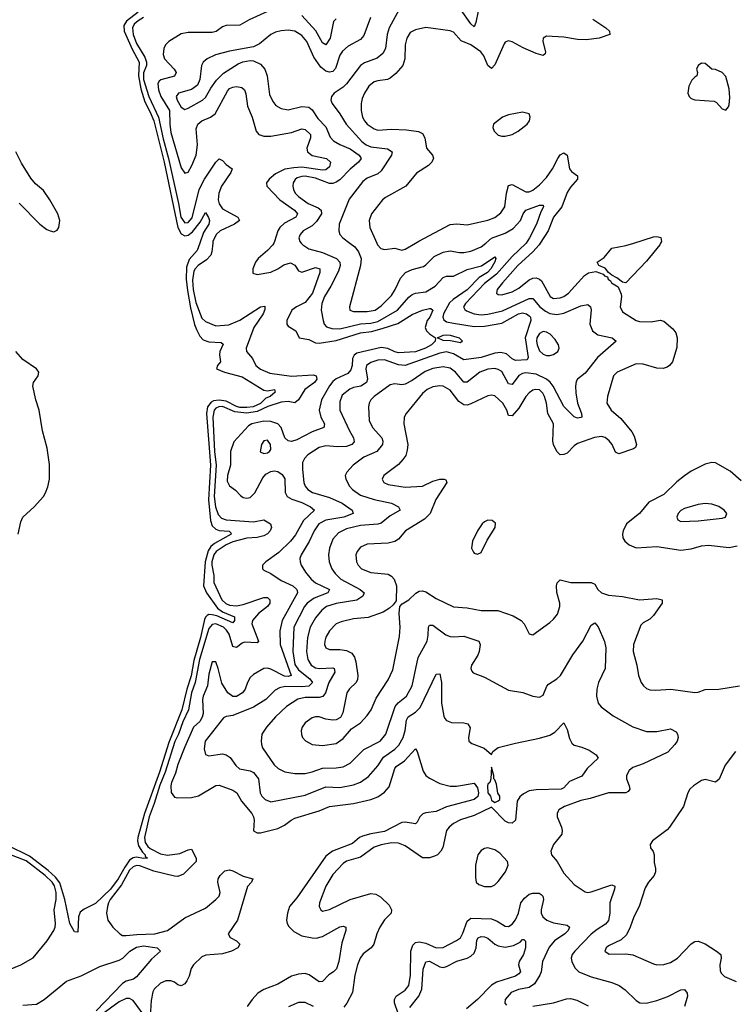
# Model space of a CAD drawing. Header units: inches. Extents: x 2143765 to 2212928, y 878963 to 1017374.
# Tile 24 of 256: x 2152852 to 2157000, y 895582 to 901296. Entities that reach past the tile are written whole.
import ezdxf

# ---------------------------------------------------------------- set-up
doc = ezdxf.new("R2010")
doc.units = ezdxf.units.IN
doc.header["$MEASUREMENT"] = 0
doc.layers.add('C1859', color=7, linetype='Continuous')
doc.layers.add('C1950', color=7, linetype='Continuous')

msp = doc.modelspace()

# ---------------------------------------------------------------- linework, layer by layer
at = {"layer": 'C1859', "color": 5}
for points, elevation in [([(2153897.9, 900000), (2153882.9, 899957.1), (2153835.6, 899904.4), (2153820.3, 899859.7), (2153819.1, 899790), (2153825.5, 899725.5), (2153843.5, 899623.5), (2153866.7, 899526.7), (2153877.7, 899497.7), (2153898.8, 899458.8), (2153917.5, 899437.5), (2153950, 899425.9), (2154022.3, 899422.3), (2154033.4, 899413.4), (2154014.2, 899370), (2154011.2, 899351.2), (2154017.4, 899310), (2154001.3, 899290), (2153994, 899270), (2154041.3, 899250), (2154144.1, 899224.2), (2154270, 899146.3), (2154290, 899142.8), (2154332, 899150), (2154334.4, 899134.4), (2154305.5, 899110), (2154280.9, 899099.1), (2154250, 899069.7), (2154207.8, 899050), (2154170, 899044.9), (2154130, 899046.2), (2154110, 899050.5), (2154050, 899083.2), (2154010, 899088.2), (2153976.6, 899083.4), (2153963, 899077), (2153942.5, 899050), (2153937, 899010), (2153959.1, 898710), (2153948.7, 898510), (2153959.5, 898390), (2153970, 898359.5), (2153990, 898338.7), (2154010, 898332.5), (2154067.2, 898327.2), (2154078.2, 898318.2), (2154080.2, 898310), (2153982.8, 898257.2), (2153961.1, 898238.9), (2153945.4, 898214.6), (2153928.9, 898150), (2153920.1, 898010), (2153935.7, 897970), (2154001.3, 897881.3), (2154030, 897858.8), (2154098.4, 897830), (2154098.6, 897810), (2154090, 897795.1), (2153996.3, 897836.3), (2153970, 897843.1), (2153950, 897843.3), (2153941.3, 897838.7), (2153930.7, 897829.3), (2153924.9, 897815.1), (2153901.7, 897710), (2153862.6, 897577.4), (2153848.4, 897488.4), (2153822.1, 897410), (2153792.7, 897290), (2153717.9, 897102.1), (2153664.4, 896930), (2153576.9, 896690), (2153537.2, 896550), (2153535.8, 896530), (2153542.4, 896502.4), (2153564.9, 896464.9), (2153579.8, 896450), (2153580.7, 896440.7), (2153594.3, 896430), (2153571.2, 896428.8), (2153530, 896435.4), (2153510, 896432.4), (2153490, 896419), (2153461.7, 896378.3), (2153424.7, 896310), (2153379.3, 896250), (2153292.9, 896167.1), (2153226.1, 896133.9), (2153203.8, 896116.2), (2153192.9, 896090), (2153190, 896001.2), (2153170, 896003.1), (2153143.6, 896050), (2153115.3, 896190), (2153086, 896286), (2153060.3, 896320.3), (2153017.6, 896357.6), (2152910, 896442), (2152783.3, 896503.3)], 260), ([(2153972.7, 900000), (2153967.4, 899950), (2153960.8, 899930), (2153936.5, 899903.5), (2153888, 899870), (2153870, 899851), (2153863.9, 899836.1), (2153855.7, 899784.3), (2153858.7, 899730), (2153875.1, 899655.1), (2153910, 899564), (2153930, 899544.7), (2153990, 899520.1), (2154065.7, 899525.7), (2154130, 899553.3), (2154250, 899629.5), (2154274.6, 899634.6), (2154274.8, 899614.8), (2154265, 899590), (2154211.7, 899510), (2154167.3, 899390), (2154168.5, 899370), (2154204.4, 899330), (2154222.5, 899290), (2154250, 899267.8), (2154304.2, 899244.2), (2154430, 899226.8), (2154555.1, 899235.1), (2154573.5, 899230), (2154576.5, 899210), (2154563.9, 899190), (2154507.7, 899150), (2154470, 899090.7), (2154450, 899072.6), (2154410, 899079.7), (2154370, 899076.9), (2154291.8, 899051.8), (2154230, 899023.1), (2154170, 899013.5), (2154101.4, 899021.4), (2154030, 899051.2), (2154007.2, 899050), (2153990, 899041.2), (2153981, 899030), (2153973.8, 898990), (2153983, 898790), (2153991.7, 898710), (2153981.1, 898530), (2153988.9, 898468.9), (2154004.9, 898424.9), (2154023.1, 898403.1), (2154050, 898393.2), (2154210, 898381.9), (2154270, 898392.7), (2154308.3, 898370), (2154313.6, 898350), (2154305.6, 898330), (2154290, 898311.7), (2154270, 898300.1), (2154230, 898291.3), (2154170, 898286.7), (2154090, 898265.6), (2154050, 898249.5), (2153992.4, 898210), (2153979.7, 898190), (2153968.4, 898150), (2153967.6, 898130), (2153979, 898070), (2153979, 898030), (2154024.6, 897930), (2154048, 897908), (2154070, 897898), (2154110, 897894.5), (2154150, 897902.1), (2154270, 897943.6), (2154290, 897942.2), (2154303.9, 897930), (2154303.2, 897910), (2154290.2, 897889.8), (2154239.1, 897850), (2154204.3, 897810), (2154200.4, 897790), (2154238.1, 897690), (2154230, 897679), (2154157.1, 897682.9), (2154142.6, 897677.4), (2154110, 897653.3), (2154096, 897656), (2154090, 897658.9), (2154068.1, 897730), (2154053.3, 897753.3), (2154035.7, 897770), (2153990, 897789.4), (2153970, 897786.8), (2153950, 897762.6), (2153896.2, 897583.8), (2153871.7, 897450), (2153849.3, 897390), (2153832.8, 897290), (2153798.9, 897221.1), (2153773.4, 897150), (2153752.7, 897107.3), (2153697.5, 896930), (2153666.4, 896853.6), (2153633.2, 896746.8), (2153603.3, 896670), (2153576.6, 896550), (2153580.6, 896520.6), (2153596.8, 896496.8), (2153610, 896485.8), (2153670, 896455.7), (2153710, 896448.2), (2153782.7, 896457.3), (2153830, 896478.3), (2153850, 896482.4), (2153876.6, 896430), (2153876.8, 896410), (2153802.3, 896337.7), (2153770, 896324.3), (2153750, 896325.3), (2153630, 896355.2), (2153550, 896386), (2153530, 896387.2), (2153510, 896379.7), (2153490, 896360.3), (2153444.2, 896275.8), (2153378.4, 896190), (2153367.2, 896170), (2153362.5, 896150), (2153356.5, 896110), (2153363.7, 896070), (2153392.2, 896030), (2153432.7, 895990), (2153450, 895981.8), (2153470, 895980.2), (2153532.3, 895987.7), (2153637, 895990), (2153710, 896010.1), (2153810, 896083.4), (2153930, 896138.9), (2153990, 896190.1), (2154009.9, 896210), (2154015.8, 896230), (2154002.9, 896290), (2154005.2, 896310), (2154015, 896330), (2154042.9, 896357.1), (2154070, 896362.6), (2154090, 896357.4), (2154150, 896325), (2154204.9, 896310), (2154197.4, 896290), (2154174.1, 896265.9), (2154116.6, 896070), (2154062.6, 895990), (2154073.1, 895970), (2154111.5, 895950), (2154130.2, 895930), (2154119.2, 895910), (2154082.3, 895890), (2154030, 895875.3), (2153933.6, 895866.4), (2153910, 895857.6), (2153860.9, 895810), (2153847.8, 895790), (2153835.3, 895744.7), (2153822.1, 895717.9), (2153810, 895701.3), (2153790, 895689.6), (2153770, 895695.4), (2153751.5, 895710), (2153730, 895718.9), (2153701.5, 895718.5), (2153670, 895705.4), (2153633.1, 895670), (2153625.1, 895654.9), (2153615.7, 895604.3), (2153610, 895512)], 280), ([(2154326.7, 900000), (2154321.1, 899990), (2154290, 899956), (2154236.5, 899910), (2154221.7, 899890), (2154204.9, 899850), (2154205.5, 899825.5), (2154230, 899818), (2154310, 899831.7), (2154349.8, 899850), (2154385.8, 899874.2), (2154424.8, 899884.8), (2154450, 899871.8), (2154470, 899838.8), (2154490, 899831), (2154570, 899858.8), (2154593.7, 899850), (2154594.7, 899830), (2154551.1, 899708.9), (2154510, 899655.7), (2154458, 899630), (2154432.7, 899610), (2154403.3, 899550), (2154402.4, 899530), (2154410, 899517.6), (2154454.4, 899490), (2154474.9, 899450), (2154530, 899439.4), (2154570, 899421.8), (2154590, 899419.4), (2154690, 899435.1), (2154830, 899478.1), (2154893.3, 899486.7), (2154956.8, 899503.2), (2155046.4, 899533.6), (2155130, 899585.7), (2155190, 899610.1), (2155230, 899620.9), (2155239.3, 899619.3), (2155250.1, 899610), (2155232.1, 899570), (2155217.7, 899550), (2155206.5, 899510), (2155213.2, 899490), (2155230, 899472.3), (2155266, 899450), (2155262.8, 899430), (2155241.7, 899410), (2155208.4, 899390), (2155150, 899368.6), (2155050, 899363.5), (2155030, 899368.1), (2154988.7, 899388.7), (2154950, 899394.5), (2154810, 899361), (2154793.7, 899350), (2154783.2, 899330), (2154781.9, 899290), (2154775.1, 899264.9), (2154756.3, 899243.7), (2154690, 899211.2), (2154670, 899195.8), (2154650, 899172.1), (2154604.1, 899090), (2154590.6, 899030), (2154600.1, 898990), (2154621.6, 898950), (2154617.3, 898930), (2154550, 898905.2), (2154461.1, 898858.9), (2154430, 898848.1), (2154410, 898851.9), (2154391.9, 898870), (2154369.6, 898929.6), (2154350, 898949.9), (2154310, 898964.2), (2154270, 898966.8), (2154200.2, 898950), (2154180.7, 898939.3), (2154094.3, 898845.7), (2154076.2, 898790), (2154076.8, 898710), (2154059.3, 898650), (2154057.1, 898617.1), (2154070, 898590.2), (2154105, 898565), (2154134.6, 898534.6), (2154150, 898524), (2154170, 898519.3), (2154190, 898523.9), (2154216.3, 898550), (2154263.2, 898636.8), (2154281.7, 898658.3), (2154310, 898674.3), (2154330, 898677.2), (2154350, 898673.8), (2154376.4, 898656.4), (2154391.1, 898631.1), (2154392.3, 898552.3), (2154404.3, 898530), (2154432.7, 898512.7), (2154490, 898493.6), (2154540.7, 898470), (2154562.6, 898450), (2154500.3, 898390), (2154452.6, 898307.4), (2154424.2, 898270), (2154356.3, 898203.7), (2154280.3, 898150), (2154262, 898130), (2154261.3, 898110), (2154270, 898102), (2154310, 898082.3), (2154370, 898041), (2154437.2, 898010), (2154461.6, 897990), (2154463.4, 897983.4), (2154465.5, 897970), (2154375.3, 897810), (2154361.4, 897750), (2154363.3, 897670), (2154428.4, 897490), (2154410, 897484), (2154390, 897486.2), (2154310, 897527.3), (2154290, 897532.9), (2154270, 897530.5), (2154210, 897496), (2154190, 897477.8), (2154174.4, 897450), (2154160.1, 897410), (2154145.7, 897390), (2154110, 897367.7), (2154090, 897367.5), (2154061.1, 897390), (2154024.9, 897444.9), (2154004.9, 897530), (2153990, 897569.8), (2153970, 897569.8), (2153950, 897498), (2153942.2, 897430), (2153917.3, 897370), (2153914, 897350), (2153916.9, 897270), (2153912, 897248), (2153897.3, 897222.7), (2153861.1, 897190), (2153810, 897076.8), (2153770, 896974.1), (2153757.3, 896922.7), (2153733.3, 896870), (2153729.1, 896849.1), (2153731.4, 896811.4), (2153750, 896784), (2153770, 896780.5), (2153850, 896781.6), (2153890, 896790.9), (2153990, 896852.7), (2154010, 896854.3), (2154090, 896824.6), (2154111.8, 896810), (2154140.3, 896760.3), (2154199.3, 896690), (2154210, 896670.3), (2154213.2, 896650), (2154208.5, 896588.5), (2154230, 896576.5), (2154250, 896576.9), (2154350, 896601.5), (2154390, 896620.9), (2154428.6, 896651.4), (2154450, 896662.4), (2154590, 896704.1), (2154649.6, 896730.4), (2154790, 896747.5), (2154889.6, 896770), (2154930, 896786.5), (2154970, 896813.5), (2154996.9, 896843.1), (2155029.4, 896950), (2155037.7, 896962.3), (2155085.5, 896994.5), (2155150, 897064.9), (2155159.5, 897050), (2155194.3, 896934.3), (2155210, 896910.3), (2155230, 896894.7), (2155290, 896864.2), (2155350, 896848.4), (2155388.4, 896848.4), (2155490, 896864.4), (2155510, 896838.7), (2155515.4, 896810), (2155512.1, 896787.9), (2155490.2, 896770), (2155330, 896727.1), (2155270, 896700.2), (2155210, 896693.3), (2155192.7, 896687.3), (2155175, 896670), (2155160.1, 896639.9), (2155150.1, 896629.9), (2155090, 896639.2), (2155070, 896636.9), (2154970, 896585.3), (2154890, 896572.1), (2154841.8, 896558.2), (2154825, 896550), (2154784.1, 896515.9), (2154668.7, 896471.3), (2154630, 896441.5), (2154460.4, 896199.6), (2154419.1, 896150), (2154406.4, 896110), (2154401.6, 896070), (2154404.2, 896050), (2154413.5, 896033.5), (2154443.9, 896003.9), (2154490, 895980.1), (2154550, 895966.9), (2154573.6, 895966.4), (2154610, 895976.2), (2154710, 896031.8), (2154730, 896036.1), (2154744.9, 896030), (2154746, 896010), (2154721.8, 895938.2), (2154703.9, 895830), (2154691.4, 895788.6), (2154674.4, 895770), (2154646.4, 895753.6), (2154610, 895713.7), (2154590, 895711.8), (2154532.1, 895752.1), (2154510, 895760.6), (2154470, 895757.7), (2154430, 895745), (2154350, 895698), (2154270, 895668.7), (2154233.9, 895646.1), (2154200.8, 895610), (2154173.4, 895570)], 320), ([(2154486.9, 900000), (2154496.5, 899990), (2154530, 899966.2), (2154610, 899946.1), (2154690.2, 899910), (2154711.2, 899890), (2154713.1, 899870), (2154702.5, 899837.5), (2154658.8, 899750), (2154622, 899690), (2154605, 899650), (2154602.9, 899610), (2154613.2, 899550), (2154620.2, 899530), (2154633.9, 899513.9), (2154663.6, 899503.6), (2154710, 899501.3), (2154830, 899530.7), (2154890, 899535.2), (2154930, 899545.2), (2155044.5, 899610), (2155110, 899685.2), (2155130, 899701.7), (2155150, 899709.5), (2155210, 899716.2), (2155263.4, 899750), (2155310, 899799.3), (2155330, 899807), (2155370, 899807), (2155450, 899845.7), (2155533.1, 899866.9), (2155610, 899920.3), (2155615.4, 899910), (2155610.1, 899890.1), (2155586.8, 899850), (2155566.5, 899830), (2155519.7, 899800.3), (2155450, 899728.1), (2155367.9, 899672.1), (2155347.3, 899652.7), (2155311.4, 899590), (2155307.7, 899570), (2155314.2, 899554.2), (2155330, 899543.6), (2155370, 899534.4), (2155490, 899516), (2155550, 899516.8), (2155650, 899534.5), (2155747.2, 899590), (2155770, 899595.4), (2155794.7, 899590), (2155810, 899578.5), (2155817.6, 899570), (2155819.8, 899550), (2155787, 899450), (2155804.4, 899335.6), (2155797.8, 899322.2), (2155730, 899319), (2155710, 899327.5), (2155677.9, 899357.9), (2155645.7, 899365.7), (2155610, 899360.9), (2155530, 899335.3), (2155430, 899322.5), (2155370, 899356.3), (2155330, 899368.1), (2155290, 899360.8), (2155090, 899289.9), (2155050, 899292.7), (2154970, 899321.5), (2154930, 899319.9), (2154890, 899306), (2154866, 899290), (2154861.4, 899270), (2154871.2, 899210), (2154864.5, 899190), (2154832.8, 899170), (2154790, 899161.2), (2154768.4, 899151.6), (2154723.4, 899116.7), (2154710, 899079), (2154710.9, 899030), (2154765.9, 898910), (2154789.4, 898870), (2154793, 898847), (2154779.6, 898830), (2154750, 898819.4), (2154697.2, 898817.2), (2154630, 898824), (2154590, 898814.2), (2154524.4, 898770), (2154504.4, 898750), (2154493.8, 898726.2), (2154493.3, 898686.7), (2154501.4, 898610), (2154508.4, 898590), (2154523.9, 898570), (2154551.8, 898551.8), (2154650, 898523.6), (2154724.5, 898490), (2154781.5, 898450), (2154787.6, 898430), (2154733.4, 898410), (2154630, 898391), (2154588.7, 898370), (2154560.7, 898330), (2154531.6, 898268.4), (2154485.4, 898190), (2154478.9, 898170), (2154479.3, 898150), (2154486.4, 898130), (2154511.7, 898090), (2154544.6, 898050), (2154570, 898028.6), (2154650.2, 897990), (2154640.3, 897970), (2154561.6, 897938.4), (2154520.4, 897910), (2154504.4, 897890), (2154442.7, 897770), (2154437.8, 897630), (2154450, 897553.2), (2154470, 897522.6), (2154537, 897470), (2154551.9, 897450), (2154530, 897428.6), (2154490, 897424.6), (2154393.6, 897426.4), (2154360.9, 897419.1), (2154336, 897404.1), (2154281.6, 897350), (2154210, 897306.7), (2154090, 897258.9), (2154050, 897252.9), (2154034.9, 897245.1), (2153929.3, 897110), (2153923.9, 897063.9), (2153930, 897031), (2153950, 897023.7), (2154030, 897034.7), (2154050, 897030.2), (2154073.8, 897013.8), (2154107.4, 896967.4), (2154128.5, 896948.5), (2154190, 896936.6), (2154210, 896927.2), (2154238, 896890), (2154248.2, 896810), (2154258.2, 896790), (2154277.8, 896770), (2154310, 896757.4), (2154510, 896796.2), (2154630, 896843.3), (2154710, 896840.4), (2154790, 896855.5), (2154830, 896871.7), (2154876.9, 896903.1), (2154930, 896966.2), (2154963.9, 897016.1), (2155030, 897062.4), (2155053.7, 897086.3), (2155077.6, 897130), (2155088.7, 897170), (2155097, 897230), (2155106.2, 897250), (2155150, 897277.5), (2155176.3, 897303.7), (2155270, 897497.1), (2155290, 897500.7), (2155300.7, 897450), (2155299.5, 897330), (2155313.9, 897253.9), (2155320.6, 897240.6), (2155330, 897228.8), (2155358, 897218), (2155430, 897214.9), (2155452.7, 897210), (2155466, 897186), (2155456.9, 897130), (2155459.5, 897110), (2155475.6, 897095.6), (2155547.8, 897067.8), (2155590, 897031.3), (2155598, 897050), (2155628.4, 897071.6), (2155730, 897098), (2155870, 897125.5), (2155930, 897143.5), (2155958.6, 897161.4), (2156010, 897214.8), (2156030, 897177.3), (2156043.8, 897123.8), (2156057.3, 897097.3), (2156070, 897086.5), (2156114.6, 897074.6), (2156156.9, 897056.9), (2156197.6, 897030), (2156210.4, 897010), (2156146.7, 896950), (2156114.4, 896905.6), (2156044.2, 896875.8), (2156010, 896838.7), (2155994.4, 896830), (2155850, 896827.5), (2155810, 896819.9), (2155776.9, 896803.1), (2155755, 896785), (2155739, 896761), (2155730.2, 896650), (2155710, 896632.4), (2155690, 896634.6), (2155670, 896645.7), (2155590, 896725.4), (2155490, 896676.8), (2155410, 896652.9), (2155369.2, 896630.8), (2155344.4, 896610), (2155329.1, 896590), (2155307.7, 896492.3), (2155296.9, 896470), (2155276.5, 896450), (2155259.2, 896440.8), (2155230, 896431.7), (2155190, 896432.8), (2155090, 896501.2), (2155050, 896517.3), (2155010, 896519.9), (2154950, 896508.3), (2154910, 896494.6), (2154830, 896436.3), (2154750, 896411.8), (2154730, 896399.4), (2154670, 896336.1), (2154630, 896266.6), (2154591.7, 896170), (2154590.4, 896150), (2154600.5, 896130), (2154610, 896123.1), (2154650, 896131.7), (2154770, 896190.2), (2154890, 896224.2), (2154920.2, 896220.2), (2154946, 896206), (2154997.4, 896157.4), (2155010.4, 896130), (2155008.5, 896110), (2154970, 896072.6), (2154943.2, 896030), (2154924.7, 895990), (2154906.9, 895930), (2154891.6, 895910), (2154845.6, 895874.4), (2154827.9, 895850), (2154812.7, 895810), (2154798.2, 895750), (2154784.8, 895650), (2154751.2, 895588.8), (2154734, 895566)], 340), ([(2155792.1, 900000), (2155790, 899996.7), (2155710, 899922.6), (2155620.3, 899819.7), (2155550, 899765.6), (2155439.5, 899650), (2155428.8, 899630), (2155435.1, 899615.1), (2155446.1, 899606.1), (2155490, 899588.8), (2155530, 899584.3), (2155570, 899587.9), (2155653.8, 899606.2), (2155810, 899677.4), (2155830, 899677.6), (2155871.6, 899630), (2155904, 899604), (2155930, 899591.6), (2155970, 899584.6), (2156010, 899592.4), (2156110, 899634.9), (2156150, 899643.8), (2156165.5, 899630), (2156170, 899612), (2156162, 899530), (2156177.6, 899490), (2156207.6, 899467.6), (2156290.6, 899450), (2156313.4, 899430), (2156204.9, 899335.1), (2156134.8, 899245.2), (2156090.3, 899210), (2156083, 899197), (2156077.7, 899170), (2156080.5, 899130), (2156090.1, 899070), (2156113.4, 899010), (2156114, 898990), (2156110, 898986.9), (2156090, 898984.2), (2156070, 898991.1), (2156010, 899051.6), (2155947.6, 899170), (2155931.9, 899191.9), (2155909.9, 899210), (2155850, 899239.1), (2155790, 899246.1), (2155770, 899242), (2155749.5, 899230.5), (2155710, 899179.8), (2155690, 899183.1), (2155650, 899253.7), (2155630, 899267), (2155610, 899271.9), (2155570, 899268.8), (2155522, 899250), (2155450, 899191.7), (2155430, 899193.6), (2155381.4, 899250), (2155350, 899274.2), (2155310, 899281.8), (2155250, 899271.6), (2155205.5, 899254.5), (2155130, 899202.1), (2155090, 899180.2), (2155070, 899177.4), (2155030, 899182.4), (2155002.8, 899177.2), (2154910.2, 899110), (2154891.2, 899090), (2154880.7, 899070), (2154877.1, 899050), (2154880.8, 898970), (2154900.2, 898930), (2154953.9, 898870), (2154960.9, 898850), (2154958, 898830), (2154924.5, 898790), (2154850, 898756.7), (2154787.1, 898710), (2154751.3, 898670), (2154742.3, 898650), (2154744.4, 898630), (2154766.7, 898590), (2154783.8, 898570), (2154830, 898536.4), (2154910, 898510.9), (2155010.5, 898490.5), (2155050.4, 898470), (2155061.3, 898450), (2155002.5, 898417.5), (2154950, 898375), (2154930, 898369.4), (2154830, 898359.9), (2154750, 898340.6), (2154702.3, 898317.7), (2154670, 898281.7), (2154650.1, 898230), (2154645, 898190), (2154649.4, 898150), (2154663.8, 898110), (2154683.1, 898083.1), (2154716.6, 898050), (2154828.4, 897990), (2154851.8, 897970), (2154844.3, 897950), (2154810, 897928.3), (2154690, 897908.7), (2154632.1, 897890), (2154605.1, 897870), (2154570, 897825), (2154538.9, 897770), (2154522.3, 897710), (2154516.3, 897630), (2154523.8, 897583.8), (2154544.5, 897550), (2154570, 897535.1), (2154590, 897531.7), (2154670, 897533.9), (2154677.8, 897530), (2154681.6, 897510), (2154645.6, 897450), (2154626.8, 897390), (2154612.4, 897367.6), (2154590, 897361.9), (2154510, 897362.7), (2154467.1, 897352.9), (2154401.6, 897310), (2154337.2, 897250), (2154284.4, 897190), (2154258.5, 897150), (2154253.6, 897110), (2154256.5, 897090), (2154261.8, 897070), (2154330, 896971.5), (2154352.2, 896950), (2154391.8, 896931.8), (2154450, 896921.6), (2154510, 896922), (2154550, 896930.8), (2154610, 896951.8), (2154690, 896954.5), (2154730, 896960.8), (2154770, 896980.5), (2154850, 897059.8), (2154945, 897110), (2154976.5, 897150), (2155031.6, 897310), (2155048.6, 897331.4), (2155097.3, 897370), (2155129.9, 897430), (2155165.7, 897594.2), (2155217, 897690), (2155223.9, 897723.9), (2155225.1, 897770), (2155230, 897782), (2155250, 897781.7), (2155326.4, 897726.4), (2155350, 897717.1), (2155370, 897714.3), (2155430, 897718.8), (2155517.1, 897690), (2155525.8, 897670), (2155518.8, 897630), (2155511.1, 897608.9), (2155474.6, 897550), (2155470.4, 897530.4), (2155475.6, 897515.6), (2155485.1, 897505.1), (2155550, 897481.3), (2155690, 897404.7), (2155772.1, 897392.1), (2155830.8, 897370), (2155870, 897364), (2155890, 897375.5), (2155911.5, 897428.5), (2155920.6, 897439.4), (2155970, 897470.3), (2155990.9, 897490), (2156063.1, 897610), (2156121.4, 897690), (2156170, 897781.6), (2156190, 897795.5), (2156210, 897773.4), (2156246.9, 897686.9), (2156253.7, 897650), (2156250.9, 897530), (2156212.2, 897450), (2156201.3, 897410), (2156199.6, 897370), (2156210.4, 897330), (2156227.9, 897307.9), (2156296.4, 897256.4), (2156410, 897192.3), (2156490, 897165.6), (2156550, 897165.5), (2156630, 897180.3), (2156662.4, 897162.4), (2156670.6, 897150), (2156674.9, 897130), (2156668, 897110), (2156654, 897090), (2156613.9, 897046.1), (2156470, 896977), (2156410, 896955.8), (2156390, 896938.7), (2156373.2, 896910), (2156373.4, 896890), (2156390.2, 896850), (2156392.9, 896830), (2156384, 896816), (2156370, 896808.8), (2156270, 896808.3), (2156163.9, 896776.1), (2156110, 896765.6), (2156014, 896730), (2155982.4, 896710), (2155977.8, 896702.2), (2155972, 896690), (2155971.8, 896670), (2155997.3, 896610), (2156001.5, 896590), (2155998.3, 896570), (2155950.4, 896510), (2155934.9, 896470), (2155939.1, 896450), (2155972.2, 896410), (2156010, 896343.1), (2156070, 896277.6), (2156134.3, 896234.3), (2156150, 896231.3), (2156170, 896235.2), (2156290, 896275.6), (2156306.9, 896266.9), (2156305, 896250), (2156276.6, 896170), (2156278.1, 896110), (2156270, 896068.5), (2156253, 896047), (2156203.5, 896016.5), (2156170, 895989.2), (2156073.7, 895890), (2156058.9, 895870), (2156052.9, 895850), (2156056.2, 895830), (2156074, 895794), (2156098.4, 895770), (2156170, 895741), (2156290, 895708.5), (2156331.9, 895691.9), (2156366.5, 895666.5), (2156430, 895603.1), (2156451.3, 895591.3), (2156489.2, 895589.2), (2156550, 895603.7), (2156613.4, 895626.6), (2156690, 895666.5), (2156710, 895668.4), (2156727.1, 895647.1), (2156727.4, 895630), (2156710.4, 895570)], 360), ([(2155873.4, 900000), (2155866.9, 899990), (2155830.6, 899949.4), (2155743.6, 899870), (2155653.7, 899770), (2155624.5, 899730), (2155619.5, 899710), (2155630, 899701.7), (2155650, 899700.2), (2155710, 899716.6), (2155750, 899738), (2155810, 899787.5), (2155830, 899795.7), (2155850, 899797.6), (2155870, 899791.1), (2155880.5, 899780.5), (2155930.6, 899690.6), (2155950, 899679.1), (2155990, 899681.3), (2156010, 899689.5), (2156037.5, 899710), (2156130, 899811.7), (2156153.3, 899826.7), (2156195.3, 899835.3), (2156239.5, 899819.5), (2156247, 899810), (2156263.6, 899803.6), (2156268.3, 899790), (2156281.6, 899781.6), (2156286.7, 899770), (2156325, 899745), (2156342.8, 899702.8), (2156345, 899690), (2156337.5, 899630), (2156350, 899601.1), (2156430, 899550.2), (2156450, 899543.9), (2156516.6, 899543.4), (2156570, 899552.6), (2156590, 899546.3), (2156642.7, 899502.7), (2156659.8, 899479.8), (2156668.3, 899450), (2156667, 899393), (2156640.3, 899310), (2156624.4, 899290), (2156610, 899280.4), (2156587.1, 899272.9), (2156550, 899273.6), (2156470, 899297.8), (2156430, 899298.7), (2156319.5, 899250), (2156298.3, 899230), (2156264.5, 899110), (2156260.7, 899070), (2156285, 899030), (2156341.3, 898981.3), (2156405, 898905), (2156418.5, 898878.5), (2156432.6, 898830), (2156426, 898814), (2156414.4, 898805.6), (2156330, 898776.4), (2156310, 898786.3), (2156290.6, 898830), (2156272.7, 898852.7), (2156250, 898871.1), (2156230, 898877.8), (2156188.5, 898871.5), (2156090, 898835.9), (2156070, 898822.8), (2156030, 898780.8), (2156010, 898771.9), (2155990, 898771), (2155970, 898789.7), (2155949.9, 898829.9), (2155946.8, 898850), (2155949.8, 898950), (2155917.4, 899010), (2155909.9, 899070), (2155898.8, 899110), (2155889.4, 899129.4), (2155870, 899148.1), (2155844.9, 899150), (2155830, 899145.7), (2155808.8, 899131.2), (2155790, 899109.8), (2155750, 899041.4), (2155710, 898996.8), (2155690, 898998.7), (2155679.5, 899030), (2155655.9, 899070), (2155610, 899112.8), (2155590, 899116.5), (2155570, 899113.3), (2155470, 899066.8), (2155450, 899059.9), (2155430, 899060.2), (2155401, 899081), (2155350, 899146.6), (2155310, 899169.1), (2155290, 899171.8), (2155250, 899166), (2155217.6, 899150), (2155190, 899127.5), (2155095.3, 899010), (2155083.6, 898990), (2155082.6, 898950), (2155105, 898830), (2155102.1, 898797.9), (2155092.8, 898767.2), (2155077, 898743), (2155050, 898714.7), (2154965.7, 898650), (2154957, 898630), (2154965.3, 898610), (2154990, 898599.2), (2155090, 898583), (2155190, 898588.7), (2155250, 898617.8), (2155290.2, 898630.2), (2155316, 898630), (2155325.1, 898625.1), (2155331.7, 898610), (2155268, 898512), (2155234.8, 898430), (2155202.6, 898397.4), (2155091.4, 898330), (2155050, 898282), (2155030, 898267), (2154990, 898258.5), (2154870, 898253.3), (2154830, 898234.5), (2154810.2, 898210), (2154802.9, 898190), (2154806.5, 898150), (2154816.1, 898130), (2154835.3, 898110), (2154890, 898088.6), (2154990, 898077.6), (2155010, 898066.5), (2155026.5, 898050), (2155040.2, 898010), (2155036.7, 897923.3), (2155020.5, 897899.5), (2154999, 897881), (2154961.5, 897858.5), (2154873.9, 897826.1), (2154790, 897818.1), (2154717.4, 897802.6), (2154688.9, 897790), (2154650, 897749.7), (2154630, 897713.3), (2154622.7, 897690), (2154622, 897670), (2154629.1, 897650), (2154650, 897641.1), (2154710, 897640.4), (2154750, 897634.4), (2154779.2, 897619.2), (2154795.7, 897595.7), (2154803, 897570), (2154815.2, 897490), (2154813, 897467), (2154805.7, 897450), (2154766.4, 897413.6), (2154751.6, 897390), (2154727, 897273), (2154714, 897246), (2154690, 897233.3), (2154670, 897231.7), (2154630, 897237.1), (2154590, 897249.8), (2154570, 897250.8), (2154550, 897245.1), (2154510, 897215.1), (2154491.6, 897190), (2154486.7, 897170), (2154488, 897148), (2154494, 897130), (2154510.2, 897110.2), (2154550, 897089.2), (2154610, 897083.2), (2154690, 897095), (2154730, 897125), (2154778.8, 897181.2), (2154830, 897215.8), (2154870, 897257.6), (2154891.8, 897290), (2154921.5, 897358.5), (2154990, 897465.3), (2155017.1, 897522.9), (2155056.2, 897716.2), (2155060.3, 897770), (2155054.3, 897850), (2155059.3, 897890), (2155073, 897907), (2155110, 897928.7), (2155151.4, 897968.6), (2155170, 897979.7), (2155190, 897981.4), (2155210, 897975), (2155270, 897937), (2155370, 897889.3), (2155450, 897883.7), (2155530, 897867), (2155627.6, 897867.6), (2155716, 897836), (2155762.4, 897810), (2155780.4, 897790), (2155810, 897731.3), (2155830, 897726.8), (2155930, 897798.4), (2155950, 897816.4), (2155973, 897847), (2155987.9, 897890), (2155988.2, 897910), (2155970, 897972.7), (2155967.3, 898010), (2155971.7, 898028.3), (2155990, 898046), (2156050.2, 898030.1), (2156170, 898029.3), (2156190, 898019.6), (2156208.2, 897990), (2156230, 897970.2), (2156270, 897957.2), (2156350, 897948.3), (2156450, 897929.4), (2156550, 897936.9), (2156580.7, 897930), (2156580.4, 897910), (2156530, 897837.7), (2156510, 897817.6), (2156470, 897795.3), (2156457.5, 897782.5), (2156415.4, 897670), (2156413.7, 897630), (2156433.8, 897550), (2156443.6, 897490), (2156459, 897450), (2156472, 897430), (2156490, 897414.6), (2156510, 897406.9), (2156544.9, 897405), (2156630.9, 897410.9), (2156770, 897392), (2156790, 897394), (2156830, 897408.7), (2156910, 897411.7), (2157029.8, 897430.2)], 380), ([(2154768.9, 900000), (2154798.4, 899978.4), (2154818.7, 899950), (2154834.1, 899910), (2154830.2, 899870), (2154766.6, 899630), (2154768, 899610), (2154790, 899602.5), (2154870, 899602.3), (2154915.3, 899610), (2154950, 899634.8), (2155010, 899696.3), (2155032.2, 899730), (2155063.2, 899796.8), (2155091.7, 899828.3), (2155130, 899846.7), (2155195.8, 899864.2), (2155210, 899873.2), (2155257.4, 899922.6), (2155310, 899947.8), (2155350, 899955.7), (2155404.9, 899944.9), (2155430, 899944.6), (2155470, 899953), (2155530, 899977.7), (2155557, 900000)], 360), ([(2154924.9, 900000), (2154929.4, 899990), (2154949.2, 899969.2), (2154970, 899962), (2155030.2, 899970.2), (2155070, 899958), (2155090, 899964.2), (2155148.9, 900000)], 380), ([(2156572.3, 900000), (2156567.2, 899990), (2156490, 899895.1), (2156370, 899769.6), (2156350, 899772.7), (2156318, 899798), (2156290, 899812.7), (2156269.3, 899829.3), (2156250, 899854), (2156214, 899870), (2156203.7, 899890), (2156244.2, 899915.8), (2156290, 899970.3), (2156370, 899984.9), (2156417, 900000)], 380), ([(2152843.5, 898310), (2152858.9, 898381.1), (2152870.9, 898410), (2152936, 898470), (2152991.1, 898530), (2153003.1, 898550), (2153015.4, 898584.6), (2153024.4, 898630), (2153025, 898715), (2153012.2, 898810), (2152985.5, 898910), (2152965.2, 899030), (2152945.6, 899090), (2152928.2, 899170), (2152933, 899190), (2152958.7, 899230), (2152963.6, 899250), (2152949.6, 899270), (2152870, 899325), (2152830.8, 899370)], 260), ([(2157039.2, 898619.2), (2156976.4, 898676.4), (2156890, 898725.4), (2156870, 898727.1), (2156830, 898716.8), (2156750, 898675.9), (2156710, 898649.8), (2156665.5, 898614.5), (2156590, 898541.2), (2156503.7, 898496.3), (2156450, 898431.1), (2156374.9, 898370), (2156354.7, 898330), (2156350.2, 898310), (2156353.2, 898290), (2156364.9, 898270), (2156390, 898248.5), (2156430, 898231), (2156550, 898238.8), (2156690, 898217.4), (2156750, 898225.8), (2156810, 898242.3), (2156850, 898246.7), (2156970, 898232.2), (2157017.4, 898242.6)], 420), ([(2157006.7, 897050), (2156947.6, 896970), (2156912, 896888), (2156890, 896871.3), (2156830, 896885.7), (2156810, 896881.7), (2156762.4, 896850), (2156742.4, 896830), (2156730, 896809.2), (2156705.3, 896730), (2156624.4, 896610), (2156610, 896594), (2156526, 896530), (2156510.8, 896510), (2156514, 896490), (2156528.7, 896468.7), (2156534.4, 896450), (2156535.4, 896404.6), (2156541.8, 896370), (2156541.8, 896350), (2156534.4, 896330), (2156501.3, 896290), (2156482.1, 896257.9), (2156447.3, 896150), (2156416.5, 896090), (2156396.3, 896030), (2156374.4, 895985.6), (2156343.5, 895956.5), (2156270, 895921.4), (2156255.6, 895910), (2156249.1, 895890), (2156273.5, 895873.5), (2156370, 895874), (2156410, 895868), (2156530, 895816.9), (2156550, 895811.3), (2156590, 895812.2), (2156630, 895825.2), (2156670, 895849.2), (2156750, 895932.6), (2156770, 895945.8), (2156790, 895948.3), (2156830, 895932.2), (2156896.9, 895890), (2156920.8, 895870), (2156924.5, 895850), (2156916.6, 895810), (2156917.2, 895777.2), (2156923.2, 895763.2), (2156943.9, 895743.9), (2157010, 895714)], 380), ([(2152750, 895766.5), (2152858.4, 895810), (2152930, 895851.8), (2153011.1, 895950), (2153051.1, 896010), (2153058.5, 896030), (2153060.9, 896050), (2153051.7, 896130), (2153063.9, 896190), (2153064.4, 896230), (2153054.1, 896270), (2153041, 896290), (2153000.2, 896330), (2152890, 896414.5), (2152790, 896453.2)], 280), ([(2155048.6, 895528.6), (2155028.4, 895590), (2155027.6, 895610), (2155037, 895630), (2155090, 895663.7), (2155110, 895690.3), (2155121, 895750), (2155121.8, 895890), (2155134.1, 895925.9), (2155150, 895940.5), (2155170, 895944.6), (2155210, 895935.7), (2155270, 895910.1), (2155310, 895910.8), (2155388.2, 895951.8), (2155410, 895968.4), (2155425.2, 895994.8), (2155450, 896064.4), (2155470, 896082.7), (2155590, 896078.3), (2155624.4, 896064.4), (2155670, 896035.3), (2155690, 896034), (2155710, 896046.5), (2155730, 896072.9), (2155746.8, 896110), (2155760.5, 896170), (2155781.3, 896198.7), (2155810, 896220.1), (2155830, 896227.6), (2155866.5, 896226.5), (2155879.6, 896219.6), (2155888.9, 896208.9), (2155892.5, 896190), (2155878.9, 896130), (2155878.8, 896110), (2155888, 896090), (2155911.1, 896071.1), (2155950, 896055.3), (2156030, 896042), (2156043.1, 896030), (2156036.5, 896010), (2156016.1, 895990), (2155955.5, 895950), (2155925.7, 895914.3), (2155885.7, 895830), (2155878.5, 895770), (2155871.9, 895750), (2155839.3, 895700.7), (2155810, 895678.4), (2155747.6, 895667.6), (2155704.5, 895650), (2155669.2, 895610), (2155667.8, 895587.8), (2155677.6, 895577.6)], 340), ([(2155116.8, 895563.2), (2155169.5, 895630), (2155187, 895670), (2155194.6, 895785.4), (2155210, 895829.2), (2155230, 895831.6), (2155290, 895799.6), (2155310, 895796.2), (2155330, 895800.7), (2155390, 895832.9), (2155450, 895850.1), (2155470, 895860.4), (2155490, 895879.3), (2155501, 895910), (2155505.6, 895954.4), (2155513.2, 895966.8), (2155530, 895974.5), (2155550, 895973.6), (2155570, 895965), (2155609.5, 895930), (2155630, 895920.7), (2155670, 895913.1), (2155717.8, 895922.2), (2155757.3, 895942.7), (2155770, 895957.8), (2155778.9, 895958.9), (2155788.9, 895948.9), (2155788.4, 895910), (2155775.5, 895870), (2155750.8, 895830), (2155747.3, 895810), (2155759.3, 895770), (2155750, 895758.2), (2155730, 895745.5), (2155619.6, 895710), (2155590, 895693.1), (2155508.8, 895610), (2155445.3, 895554.7)], 320), ([(2152870, 895576.9), (2152950, 895582.2), (2152994.7, 895610), (2153124.2, 895715.8), (2153210, 895746.8), (2153318.3, 895801.7), (2153430, 895837.1), (2153451.2, 895848.8), (2153491.1, 895890), (2153530, 895913.8), (2153570, 895920.7), (2153650.1, 895910.1), (2153670.2, 895890.2), (2153616.8, 895843.2), (2153530, 895741.5), (2153512.4, 895727.6), (2153470, 895716.6), (2153450, 895702.3), (2153295.4, 895544.6)], 260), ([(2153590, 895495.1), (2153510, 895604), (2153490, 895615.3), (2153470, 895615.6), (2153430, 895596.8), (2153330, 895523.3)], 280), ([(2154556.9, 895570), (2154510, 895592.3), (2154470, 895592.3), (2154413.1, 895566.9)], 340), ([(2155830, 895571.4), (2155950, 895589.5), (2156026.5, 895613.5), (2156050, 895616.4), (2156086.1, 895606.1), (2156152.4, 895572.4)], 340)]:
    msp.add_lwpolyline(points, dxfattribs=dict(at, elevation=elevation))
for points, elevation in [([(2155890, 899485.9), (2155870, 899476), (2155853.5, 899450), (2155850.9, 899430), (2155855.7, 899410), (2155870, 899374.8), (2155890, 899355), (2155910, 899347.9), (2155930, 899348.2), (2155950, 899354.1), (2155974.8, 899370), (2155983.5, 899390), (2155978.9, 899410), (2155959.6, 899439.6), (2155930.9, 899470.9), (2155910, 899483.4)], 360), ([(2155410, 899421.8), (2155352.9, 899432.9), (2155310, 899435), (2155277.2, 899450), (2155310, 899465), (2155330, 899468.2), (2155350, 899464.5), (2155403.8, 899450), (2155421.7, 899430)], 320), ([(2154290, 898855.4), (2154270, 898852.8), (2154256.5, 898830), (2154248.9, 898788.9), (2154270, 898778.7), (2154290, 898782.8), (2154302.9, 898790), (2154310, 898802.8), (2154308, 898830)], 340), ([(2156830, 898488.3), (2156790, 898482.2), (2156710, 898460.3), (2156690, 898448.4), (2156673.8, 898430), (2156665.5, 898410), (2156672.7, 898392.7), (2156690, 898384.2), (2156790, 898388.5), (2156930, 898403.2), (2156949.3, 898410), (2156956.3, 898430), (2156941.6, 898450), (2156910, 898471.3), (2156870, 898484.7)], 440), ([(2155570, 898391.2), (2155550, 898382.4), (2155536.4, 898370), (2155510, 898329.6), (2155480.7, 898270), (2155475.3, 898230), (2155485.3, 898205.3), (2155490, 898199.5), (2155510, 898193.7), (2155530, 898203.7), (2155565.3, 898274.7), (2155612.3, 898350), (2155614.2, 898374.2), (2155595.3, 898390)], 420), ([(2155590, 896958), (2155587.7, 896890), (2155581, 896870), (2155570, 896859.4), (2155567.3, 896850), (2155569.1, 896810), (2155584.2, 896790), (2155590, 896766), (2155610, 896753.7), (2155630, 896763.1), (2155638.4, 896770), (2155638.7, 896790), (2155626.8, 896806.8), (2155619.1, 896859.1), (2155610, 896885.2), (2155604, 896890), (2155604, 896910)], 340), ([(2155570, 896489.7), (2155550, 896486), (2155530, 896473.6), (2155511.3, 896448.7), (2155497.4, 896390), (2155497.1, 896317.1), (2155502, 896290), (2155517.3, 896277.3), (2155550, 896265.3), (2155590, 896265.7), (2155610, 896274.4), (2155630, 896295.5), (2155671.2, 896350), (2155688.2, 896390), (2155683, 896410), (2155638.3, 896458.3), (2155610, 896477.4)], 360)]:
    msp.add_lwpolyline(points, close=True, dxfattribs=dict(at, elevation=elevation))
at = {"layer": 'C1950', "color": 5}
for points, elevation in [([(2155090, 901420.4), (2154996, 901250), (2154984.4, 901210), (2154975.7, 901130), (2154959.6, 901100.4), (2154926.3, 901073.7), (2154853.4, 901046.6), (2154830, 901030.7), (2154750, 900924.2), (2154730, 900904.5), (2154677, 900870), (2154661.1, 900850), (2154659, 900830), (2154666.7, 900810), (2154710.6, 900750.5), (2154746.9, 900690), (2154837.2, 900590), (2154862.7, 900570), (2154890, 900558.1), (2154986.6, 900546.6), (2155014.9, 900530), (2155010.2, 900510), (2154950, 900419.8), (2154930, 900402.3), (2154870, 900375.8), (2154843.2, 900356.8), (2154764.9, 900255.1), (2154706.4, 900110), (2154704.1, 900070), (2154711.3, 900050), (2154727.9, 900030), (2154768.9, 900000)], 360), ([(2155527.3, 901412.7), (2155499.8, 901280.2), (2155490, 901254), (2155470, 901273.3), (2155410, 901356.8)], 360), ([(2153540.4, 901339.6), (2153472.1, 901287.9), (2153457.4, 901262.6), (2153458.3, 901230), (2153504.4, 901124.4), (2153546.7, 901050), (2153541, 900970), (2153555, 900895), (2153579.2, 900819.2), (2153610, 900760.6), (2153630, 900708.7), (2153690, 900470.1), (2153769.8, 900089.8), (2153790, 900053.8), (2153810, 900041), (2153830, 900045.9), (2153854.7, 900065.3), (2153899, 900121), (2153930, 900176.4), (2153948.5, 900148.5), (2153953.7, 900130), (2153949.4, 900110), (2153919.2, 900060.8), (2153897.9, 900000)], 260), ([(2153570, 901308.5), (2153539.1, 901290), (2153516.6, 901270), (2153506.5, 901250), (2153511.1, 901210), (2153530, 901157.3), (2153578.7, 901078.7), (2153589.1, 901050), (2153588.4, 901030), (2153571.6, 900988.4), (2153571.2, 900950), (2153602.6, 900850), (2153658.5, 900730), (2153684.4, 900604.4), (2153716, 900490), (2153774.8, 900230), (2153787.5, 900150), (2153810, 900117.2), (2153830, 900118.8), (2153853.9, 900146.1), (2153894.9, 900310), (2153924.9, 900370), (2153990, 900470.2), (2154010, 900489.2), (2154030, 900479.7), (2154050, 900455.2), (2154085.3, 900430), (2154078.4, 900410), (2154023.1, 900330), (2154009.1, 900290), (2154004.7, 900250), (2154010, 900227.3), (2154030, 900198.9), (2154118, 900150), (2154128.2, 900130), (2154099.2, 900110), (2154016.3, 900070), (2153992.5, 900050), (2153973.8, 900010), (2153972.7, 900000)], 280), ([(2154290, 901343.4), (2154184.7, 901295.3), (2154130, 901264.1), (2154050, 901262.2), (2154030, 901255.4), (2153991.8, 901228.2), (2153970, 901221.7), (2153830, 901222.5), (2153790, 901214.9), (2153718.8, 901170), (2153698.9, 901150), (2153689.4, 901130), (2153685.6, 901094.4), (2153693, 901070), (2153748.8, 901010), (2153760.2, 900990), (2153750.5, 900969.5), (2153671.7, 900948.3), (2153661.1, 900938.9), (2153654.9, 900925.1), (2153658.1, 900890), (2153672.2, 900850), (2153721.4, 900770), (2153723, 900690), (2153730, 900641.2), (2153790, 900437.5), (2153810, 900405.8), (2153830, 900412.2), (2153851.6, 900450), (2153876.2, 900510), (2153885, 900570), (2153876.4, 900663.6), (2153885.4, 900690), (2153910, 900710.1), (2153959.8, 900730), (2153985.9, 900750), (2154057.6, 900882.4), (2154070, 900896.2), (2154090, 900905.4), (2154110, 900907.8), (2154142.4, 900902.4), (2154156.9, 900890), (2154165.3, 900865.3), (2154175.1, 900795.1), (2154201.6, 900730), (2154224.5, 900650), (2154239.5, 900630), (2154270, 900619.8), (2154310, 900620.1), (2154430, 900641.9), (2154490, 900663.6), (2154510, 900659.2), (2154539.3, 900630), (2154540.6, 900610), (2154518.9, 900550), (2154523.5, 900530), (2154550, 900508.3), (2154633.7, 900490), (2154656.3, 900470), (2154650, 900442.2), (2154630, 900425.1), (2154610, 900423.6), (2154490, 900440), (2154442.7, 900437.3), (2154392, 900428), (2154337.9, 900402.1), (2154299.6, 900370), (2154284.2, 900350), (2154287, 900330), (2154362.6, 900250), (2154447.5, 900190), (2154465, 900170), (2154455.2, 900150), (2154390, 900114.8), (2154362.7, 900090), (2154350.6, 900070), (2154331.5, 900008.5), (2154326.7, 900000)], 320), ([(2154888.5, 901310), (2154850, 901204.2), (2154830, 901181), (2154758, 901142), (2154726.8, 901113.2), (2154709.5, 901090), (2154686.1, 901013.9), (2154670, 900994.9), (2154650, 900991.5), (2154630, 900997.5), (2154600.8, 901020.8), (2154559.4, 901079.4), (2154519.3, 901170), (2154490, 901204.6), (2154449.1, 901229.1), (2154410, 901235), (2154370, 901231.4), (2154336.9, 901223.1), (2154310.1, 901209.9), (2154243.7, 901156.3), (2154210, 901138.2), (2154070, 901113.5), (2153988.4, 901091.6), (2153940.3, 901070), (2153916.9, 901050), (2153908.5, 901031.5), (2153898.5, 900950), (2153884, 900916), (2153850, 900892.2), (2153774.4, 900870), (2153760.9, 900850), (2153766.7, 900830), (2153790, 900788.7), (2153810, 900775.6), (2153830, 900782), (2153912.6, 900830), (2153930, 900845.3), (2153961.2, 900898.8), (2153994.9, 900945.1), (2154034.9, 900985.1), (2154120.6, 901039.4), (2154148.2, 901051.8), (2154190, 901059.7), (2154210, 901056.9), (2154250, 901037.8), (2154274.2, 901010), (2154288.1, 900970), (2154302.4, 900862.4), (2154321.1, 900821.1), (2154338.8, 900798.8), (2154370, 900780.7), (2154410, 900772.6), (2154490, 900791.8), (2154530, 900788.3), (2154550, 900774.1), (2154583.2, 900723.2), (2154630, 900675.4), (2154655.2, 900615.2), (2154673.1, 900593.1), (2154710, 900571.5), (2154770, 900547.5), (2154823.2, 900510), (2154834.2, 900490), (2154818.4, 900470), (2154770.8, 900429.2), (2154710, 900366.8), (2154690, 900352.9), (2154670, 900345.9), (2154650, 900346.1), (2154570, 900377.1), (2154510, 900387.3), (2154490, 900386.7), (2154462.4, 900377.6), (2154450.5, 900369.5), (2154440.1, 900350), (2154437.3, 900330), (2154440.9, 900310), (2154451.4, 900290), (2154470, 900270.8), (2154527, 900230), (2154585, 900205), (2154601.6, 900190), (2154603.1, 900170), (2154575.4, 900124.6), (2154550, 900100.8), (2154497.8, 900070), (2154479.6, 900050), (2154472.8, 900030), (2154477.4, 900010), (2154486.9, 900000)], 340), ([(2154690, 901301.2), (2154673.2, 901286.7), (2154653.6, 901190), (2154630, 901150.8), (2154610, 901161.8), (2154571.4, 901231.4), (2154490, 901319.9)], 320), ([(2156178.8, 901298.8), (2156254.9, 901250), (2156275.5, 901230), (2156278, 901210), (2156214.8, 901190), (2156140.6, 901179.4), (2156090, 901181.7), (2156010, 901195.8), (2155910, 901200.8), (2155890.3, 901189.7), (2155889.3, 901170), (2155904.4, 901110), (2155901.7, 901098.3), (2155891.1, 901088.9), (2155850, 901100.5), (2155773.6, 901133.6), (2155710, 901167.2), (2155687.1, 901172.9), (2155670, 901166.6), (2155663.6, 901156.4), (2155610, 901033.5), (2155590, 901013.7), (2155570, 901031.2), (2155546.5, 901086.5), (2155529.1, 901109.1), (2155470.7, 901150), (2155414.4, 901174.4), (2155370, 901223.5), (2155350, 901231.6), (2155210, 901250.7), (2155150, 901238.5), (2155118.4, 901221.6), (2155099.8, 901190), (2155089.5, 901150), (2155087.8, 901070), (2155075.1, 901030), (2155035.4, 900984.6), (2155002.1, 900957.9), (2154987.3, 900950), (2154930, 900942.3), (2154910, 900934.9), (2154879, 900910), (2154852.8, 900870), (2154840.5, 900839.5), (2154834.5, 900810), (2154833.5, 900770), (2154842.5, 900730), (2154852.9, 900710), (2154870, 900689.4), (2154910, 900662.1), (2154930, 900656.1), (2155010, 900660.8), (2155097.5, 900657.5), (2155166.8, 900646.8), (2155190, 900636.5), (2155204.2, 900610), (2155212.8, 900550), (2155249, 900510), (2155253.2, 900493.2), (2155243.5, 900470), (2155225, 900450), (2155154.4, 900405.6), (2155093.4, 900330), (2154975.7, 900264.3), (2154957.3, 900250), (2154893.7, 900170), (2154879.7, 900130), (2154883.8, 900090), (2154924.9, 900000)], 380), ([(2152850, 900231), (2152968.7, 900108.7), (2153010, 900078), (2153030, 900070.5), (2153050, 900065.5), (2153070, 900074.8), (2153079.5, 900090), (2153085.1, 900130), (2153072.8, 900170), (2153028, 900250), (2152990, 900304.5), (2152944.8, 900344.7), (2152916.8, 900376.8), (2152863.1, 900463.1), (2152830, 900529.3)], 260), ([(2155148.9, 900000), (2155168.2, 900011.8), (2155350, 900107.6), (2155390, 900111), (2155450, 900106), (2155570, 900133.5), (2155610, 900149.3), (2155644.7, 900175.3), (2155669, 900210), (2155678.3, 900290), (2155690, 900333.8), (2155710, 900340.5), (2155790, 900297.3), (2155810, 900297.5), (2155830, 900306.8), (2155870, 900337.5), (2155910, 900379.8), (2155944.3, 900430), (2155975.2, 900490), (2155990, 900511.1), (2156010, 900524), (2156030, 900510.6), (2156043.9, 900430), (2156055.5, 900415.5), (2156090.3, 900390), (2156089.3, 900370), (2156050, 900325), (2156030, 900294.1), (2155999.3, 900210), (2155951.4, 900150), (2155918.9, 900070), (2155873.4, 900000)], 380), ([(2155557, 900000), (2155591.5, 900028.5), (2155670, 900058.3), (2155715.5, 900084.5), (2155758.3, 900130), (2155774.4, 900170), (2155789.5, 900190.5), (2155870, 900219.3), (2155890, 900219.1), (2155893.2, 900210), (2155877.8, 900182.2), (2155851.2, 900108.8), (2155811.6, 900030), (2155792.1, 900000)], 360), ([(2156417, 900000), (2156530, 900036.2), (2156550, 900038.3), (2156573, 900033), (2156577.3, 900010), (2156572.3, 900000)], 380)]:
    msp.add_lwpolyline(points, dxfattribs=dict(at, elevation=elevation))
at = {"layer": 'C1950', "color": 5, "elevation": 420}
for points in [[(2156810, 901043.7), (2156790.8, 901030), (2156780.7, 901010), (2156786.8, 900990), (2156782.8, 900970), (2156770, 900963.6), (2156754.2, 900945.8), (2156736.5, 900910), (2156730.4, 900870), (2156737.1, 900850), (2156750, 900839.5), (2156771.5, 900831.5), (2156883.7, 900823.7), (2156896, 900816), (2156930, 900778.8), (2156950, 900770.8), (2156966, 900790), (2156970, 900802), (2156974.5, 900845.5), (2156970, 900895.3), (2156950, 900966), (2156929, 900990), (2156890, 901006.6), (2156869.4, 901009.4), (2156830, 901041.2)], [(2155770, 900759.7), (2155690, 900745.1), (2155654, 900730), (2155602, 900690), (2155599.1, 900670), (2155606, 900650), (2155630, 900626.7), (2155650, 900619.5), (2155670, 900619.6), (2155710, 900629.4), (2155745.1, 900650), (2155797.2, 900690), (2155811.1, 900710), (2155815.6, 900730), (2155809, 900750)]]:
    msp.add_lwpolyline(points, close=True, dxfattribs=at)

doc.saveas('drawing.dxf')
